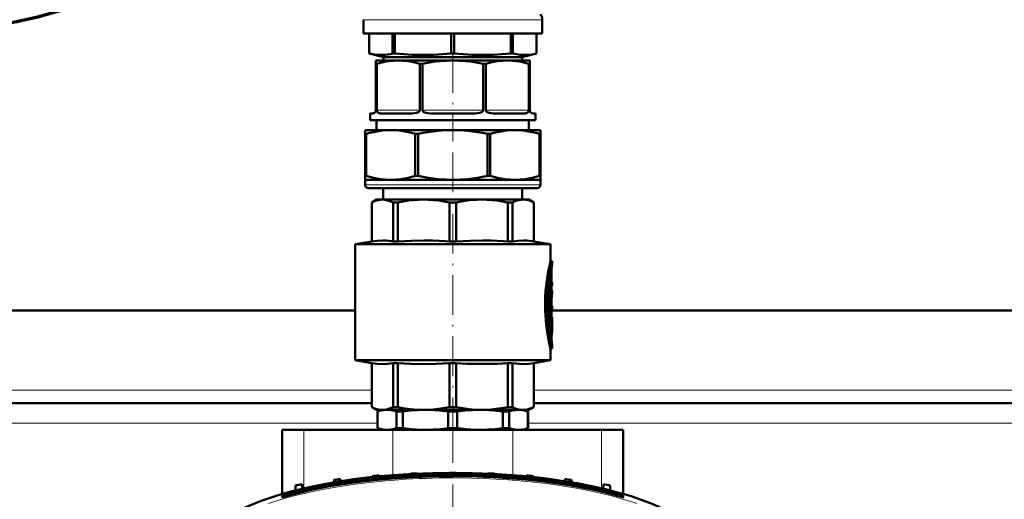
# Model space of a CAD drawing. Extents: x -1351 to 1763, y -1300 to 601.
# Tile 31 of 91: x -9 to 288, y -936 to -791. Entities that reach past the tile are written whole.
import ezdxf

# ---------------------------------------------------------------- set-up
doc = ezdxf.new("R2010")
doc.units = 0
doc.linetypes.add('DASHDOT', pattern=[18.5, 12, -3, 0.5, -3])

msp = doc.modelspace()

# ---------------------------------------------------------------- linework, layer by layer
at = {"color": 7, "lineweight": 18}
for p, q in [((94.6, -791.49), (121.6, -791.49)), ((121.6, -791.49), (148.6, -791.49)), ((98.66, -818.83), (111.66, -818.83)), ((112.41, -818.83), (130.79, -818.83)), ((131.54, -818.83), (144.54, -818.83)), ((95.1, -841.33), (148.1, -841.33)), ((151.23, -867.23), (151.42, -867.23)), ((151.37, -866.47), (151.45, -866.47)), ((150.8, -870.08), (151.31, -870.08)), ((150.8, -879.92), (151.31, -879.92)), ((150.8, -881.78), (151.31, -881.78)), ((150.8, -884.78), (151.31, -884.78)), ((151.42, -883.65), (151.53, -883.65)), ((151.1, -886.55), (151.49, -886.55)), ((151.41, -888.9), (151.47, -888.9)), ((97.1, -903.33), (-173.9, -903.33)), ((417.1, -903.33), (146.1, -903.33)), ((98.85, -913.33), (-175.65, -913.33)), ((76.64, -933), (76.64, -915.33)), ((103.47, -929.03), (103.47, -915.33)), ((139.74, -929.03), (139.74, -915.33)), ((418.85, -913.33), (144.35, -913.33)), ((166.57, -933), (166.57, -915.33)), ((72.09, -934.76), (72.09, -934.8)), ((72.09, -935.18), (72.09, -935.13)), ((171.09, -934.8), (171.09, -934.76)), ((171.09, -935.13), (171.09, -935.18))]:
    msp.add_line(p, q, dxfattribs=at)
at = {"color": 7, "lineweight": 50}
for p, q in [((94.6, -791.49), (94.6, -795.65)), ((148.6, -791.49), (148.6, -795.65)), ((94.6, -795.65), (121.6, -795.65)), ((96.35, -795.65), (96.35, -801.68)), ((96.36, -795.65), (96.36, -801.68)), ((103.43, -795.65), (103.43, -801.68)), ((104.08, -795.65), (104.08, -801.68)), ((121.14, -795.65), (121.14, -801.68)), ((121.6, -795.65), (148.6, -795.65)), ((122.06, -795.65), (122.06, -801.68)), ((139.13, -795.65), (139.13, -801.68)), ((139.78, -795.65), (139.78, -801.68)), ((146.85, -795.65), (146.85, -801.68)), ((146.85, -795.65), (146.85, -801.68)), ((96.35, -801.68), (96.36, -801.68)), ((100.65, -802.83), (96.35, -801.68)), ((100.65, -802.83), (106.78, -802.83)), ((100.65, -802.83), (100.65, -803.83)), ((103.43, -801.68), (103.75, -801.68)), ((103.75, -801.68), (104.08, -801.68)), ((106.78, -802.83), (142.56, -802.83)), ((121.14, -801.68), (122.06, -801.68)), ((139.13, -801.68), (139.78, -801.68)), ((142.56, -802.83), (146.85, -801.68)), ((142.56, -802.83), (142.56, -803.83)), ((146.85, -801.68), (146.85, -801.68)), ((98.35, -803.83), (98.35, -804.84)), ((98.35, -803.83), (105.16, -803.83)), ((98.35, -818.83), (98.35, -804.84)), ((98.35, -804.84), (98.66, -804.84)), ((98.66, -818.83), (98.66, -804.84)), ((105.16, -803.83), (121.6, -803.83)), ((111.66, -818.83), (111.66, -804.84)), ((111.66, -804.84), (112.41, -804.84)), ((112.41, -818.83), (112.41, -804.84)), ((121.6, -803.83), (138.04, -803.83)), ((130.79, -818.83), (130.79, -804.84)), ((130.79, -804.84), (131.54, -804.84)), ((131.54, -818.83), (131.54, -804.84)), ((138.04, -803.83), (144.85, -803.83)), ((144.54, -818.83), (144.54, -804.84)), ((144.54, -804.84), (144.85, -804.84)), ((144.85, -803.83), (144.85, -804.84)), ((144.85, -818.83), (144.85, -804.84)), ((96.6, -819.83), (96.6, -821.83)), ((97.35, -819.83), (96.6, -819.83)), ((108.75, -819.83), (100.16, -819.83)), ((127.68, -819.83), (115.52, -819.83)), ((143.05, -819.83), (134.45, -819.83)), ((146.6, -819.83), (145.85, -819.83)), ((146.6, -819.83), (146.6, -821.83)), ((96.6, -821.83), (146.6, -821.83)), ((98.6, -821.83), (98.6, -824.83)), ((144.6, -821.83), (144.6, -824.83)), ((95.1, -824.83), (102.86, -824.83)), ((95.1, -824.83), (95.1, -825.99)), ((95.1, -825.99), (95.1, -838.68)), ((95.1, -825.99), (95.45, -825.99)), ((95.45, -825.99), (95.45, -838.68)), ((102.86, -824.83), (121.6, -824.83)), ((110.28, -825.99), (111.11, -825.99)), ((110.28, -825.99), (110.28, -838.68)), ((111.11, -825.99), (111.11, -838.68)), ((121.6, -824.83), (140.34, -824.83)), ((132.09, -825.99), (132.09, -838.68)), ((132.09, -825.99), (132.92, -825.99)), ((132.92, -825.99), (132.92, -838.68)), ((140.34, -824.83), (148.1, -824.83)), ((147.76, -825.99), (148.1, -825.99)), ((147.76, -825.99), (147.76, -838.68)), ((148.1, -824.83), (148.1, -825.99)), ((148.1, -825.99), (148.1, -838.68)), ((95.1, -839.83), (95.1, -838.68)), ((95.1, -838.68), (95.45, -838.68)), ((110.28, -838.68), (111.11, -838.68)), ((132.09, -838.68), (132.92, -838.68)), ((147.76, -838.68), (148.1, -838.68)), ((148.1, -839.83), (148.1, -838.68)), ((95.1, -839.83), (95.1, -841.33)), ((95.1, -839.83), (102.86, -839.83)), ((102.86, -839.83), (121.6, -839.83)), ((121.6, -839.83), (140.34, -839.83)), ((140.34, -839.83), (148.1, -839.83)), ((148.1, -839.83), (148.1, -841.33)), ((96.1, -842.33), (147.1, -842.33)), ((100.6, -842.33), (100.6, -845.83)), ((142.6, -842.33), (142.6, -845.83)), ((98.6, -845.83), (97.1, -846.7)), ((97.1, -846.7), (97.12, -846.7)), ((97.1, -858.45), (97.1, -846.7)), ((97.12, -858.45), (97.12, -846.7)), ((98.6, -845.83), (100.35, -845.83)), ((100.35, -845.83), (112.8, -845.83)), ((103.58, -846.7), (105, -846.7)), ((103.58, -846.7), (103.58, -858.45)), ((105, -858.45), (105, -846.7)), ((112.8, -845.83), (130.4, -845.83)), ((120.6, -846.7), (122.61, -846.7)), ((120.6, -846.7), (120.6, -858.45)), ((122.61, -858.45), (122.61, -846.7)), ((130.4, -845.83), (142.85, -845.83)), ((138.2, -846.7), (139.62, -846.7)), ((138.2, -846.7), (138.2, -858.45)), ((139.62, -858.45), (139.62, -846.7)), ((142.85, -845.83), (144.6, -845.83)), ((144.6, -845.83), (146.1, -846.7)), ((146.1, -846.7), (146.08, -846.7)), ((146.08, -846.7), (146.08, -858.45)), ((146.1, -858.45), (146.1, -846.7)), ((97.1, -858.45), (92.1, -859.33)), ((121.6, -859.33), (92.1, -859.33)), ((92.1, -894.33), (92.1, -859.33)), ((97.12, -858.45), (97.1, -858.45)), ((103.58, -858.45), (105, -858.45)), ((120.6, -858.45), (122.61, -858.45)), ((121.6, -859.33), (151.1, -859.33)), ((138.2, -858.45), (139.62, -858.45)), ((146.08, -858.45), (146.1, -858.45)), ((146.1, -858.45), (151.1, -859.33)), ((151.1, -864.38), (151.1, -859.33)), ((151.1, -864.38), (151.6, -864.38)), ((151.6, -865.28), (151.6, -864.38)), ((151.1, -869.63), (151.1, -867.96)), ((151.42, -867.23), (151.42, -870.83)), ((150.8, -869.94), (150.8, -870.08)), ((150.8, -870.08), (150.8, -879.92)), ((151.37, -869.63), (150.86, -869.63)), ((151.31, -870.08), (151.31, -879.92)), ((151.42, -874.76), (151.42, -870.08)), ((151.42, -870.83), (151.52, -870.83)), ((151.52, -870.83), (151.6, -870.83)), ((151.6, -871.73), (151.6, -870.83)), ((151.42, -871.73), (151.52, -871.73)), ((151.6, -873.24), (151.42, -873.24)), ((151.6, -871.73), (151.52, -871.73)), ((151.6, -874.12), (151.6, -873.24)), ((151.42, -877.91), (151.42, -876.54)), ((151.42, -876.54), (151.42, -877.91)), ((92.1, -879.33), (-168.58, -879.33)), ((151.42, -877.91), (151.6, -877.91)), ((151.42, -878.81), (151.42, -881.33)), ((151.6, -878.81), (151.42, -878.81)), ((151.42, -879.92), (151.42, -878.81)), ((412.1, -879.33), (151.42, -879.33)), ((151.6, -878.81), (151.6, -877.91)), ((150.8, -881.78), (150.8, -884.78)), ((151.37, -880.37), (150.86, -880.37)), ((150.86, -881.33), (151.37, -881.33)), ((151.1, -881.33), (151.1, -880.37)), ((151.31, -881.78), (151.31, -884.78)), ((151.37, -881.33), (151.6, -881.33)), ((151.42, -884.78), (151.42, -882.47)), ((151.54, -882.82), (151.42, -882.82)), ((151.6, -882.23), (151.45, -882.23)), ((151.59, -882.23), (151.59, -883.67)), ((151.6, -882.23), (151.6, -881.33)), ((151.37, -885.23), (150.86, -885.23)), ((151.1, -887.21), (151.1, -885.23)), ((151.6, -884.95), (151.6, -883.9)), ((151.1, -890.78), (151.6, -890.78)), ((151.1, -894.33), (151.1, -890.78)), ((151.6, -890.78), (151.6, -889.88)), ((92.1, -894.33), (121.6, -894.33)), ((97.1, -895.21), (92.1, -894.33)), ((121.6, -894.33), (151.1, -894.33)), ((146.1, -895.21), (151.1, -894.33)), ((97.1, -895.21), (97.12, -895.21)), ((97.1, -908.47), (97.1, -895.21)), ((97.12, -908.47), (97.12, -895.21)), ((103.58, -895.21), (105, -895.21)), ((103.58, -895.21), (103.58, -908.47)), ((105, -908.47), (105, -895.21)), ((120.6, -895.21), (121.6, -895.21)), ((120.6, -895.21), (120.6, -908.47)), ((121.6, -895.21), (122.61, -895.21)), ((122.61, -908.47), (122.61, -895.21)), ((138.2, -895.21), (139.62, -895.21)), ((138.2, -895.21), (138.2, -908.47)), ((139.62, -908.47), (139.62, -895.21)), ((146.08, -895.21), (146.1, -895.21)), ((146.08, -895.21), (146.08, -908.47)), ((146.1, -908.47), (146.1, -895.21)), ((97.1, -907.33), (-173.9, -907.33)), ((97.1, -908.47), (97.12, -908.47)), ((98.6, -909.33), (97.1, -908.47)), ((98.6, -909.33), (100.35, -909.33)), ((100.1, -909.33), (98.85, -909.79)), ((98.89, -909.79), (98.85, -909.79)), ((98.85, -914.88), (98.85, -909.79)), ((98.89, -914.88), (98.89, -909.79)), ((100.35, -909.33), (112.8, -909.33)), ((103.58, -908.47), (105, -908.47)), ((104.58, -914.88), (104.58, -909.79)), ((106.5, -909.79), (104.58, -909.79)), ((106.5, -914.88), (106.5, -909.79)), ((112.8, -909.33), (121.6, -909.33)), ((120.25, -914.88), (120.25, -909.79)), ((121.6, -909.79), (120.25, -909.79)), ((120.6, -908.47), (121.6, -908.47)), ((121.6, -908.47), (122.61, -908.47)), ((121.6, -909.33), (130.4, -909.33)), ((122.96, -909.79), (121.6, -909.79)), ((122.96, -914.88), (122.96, -909.79)), ((130.4, -909.33), (142.85, -909.33)), ((138.62, -909.79), (136.7, -909.79)), ((136.7, -914.88), (136.7, -909.79)), ((138.2, -908.47), (139.62, -908.47)), ((138.62, -914.88), (138.62, -909.79)), ((142.85, -909.33), (144.6, -909.33)), ((143.1, -909.33), (144.35, -909.79)), ((144.31, -914.88), (144.31, -909.79)), ((144.35, -909.79), (144.31, -909.79)), ((144.35, -914.88), (144.35, -909.79)), ((144.6, -909.33), (146.1, -908.47)), ((146.08, -908.47), (146.1, -908.47)), ((417.1, -907.33), (146.1, -907.33)), ((70.1, -915.33), (76.64, -915.33)), ((70.1, -934.71), (70.1, -915.33)), ((103.47, -915.33), (76.64, -915.33)), ((98.89, -914.88), (98.85, -914.88)), ((100.1, -915.33), (98.85, -914.88)), ((101.74, -915.33), (100.1, -915.33)), ((113.37, -915.33), (101.74, -915.33)), ((103.47, -915.33), (139.74, -915.33)), ((106.5, -914.88), (104.58, -914.88)), ((121.6, -915.33), (113.37, -915.33)), ((121.6, -914.88), (120.25, -914.88)), ((122.96, -914.88), (121.6, -914.88)), ((129.83, -915.33), (121.6, -915.33)), ((141.47, -915.33), (129.83, -915.33)), ((138.62, -914.88), (136.7, -914.88)), ((166.57, -915.33), (139.74, -915.33)), ((143.1, -915.33), (141.47, -915.33)), ((143.1, -915.33), (144.35, -914.88)), ((144.35, -914.88), (144.31, -914.88)), ((166.57, -915.33), (173.1, -915.33)), ((173.1, -934.71), (173.1, -915.33)), ((85.72, -930.49), (85.69, -931.19)), ((87.72, -930.25), (87.74, -930.85)), ((97.34, -929.31), (97.33, -929.59)), ((99.34, -929.16), (99.35, -929.39)), ((108.97, -928.6), (108.97, -928.67)), ((110.97, -928.52), (110.97, -928.57)), ((132.22, -928.57), (132.22, -928.52)), ((134.22, -928.67), (134.22, -928.6)), ((143.84, -929.39), (143.84, -929.16)), ((145.85, -929.59), (145.84, -929.31)), ((155.45, -930.85), (155.47, -930.25)), ((157.47, -930.49), (157.49, -931.19)), ((74.09, -932.12), (74.04, -933.63)), ((76.09, -931.8), (76.14, -933.12)), ((167.09, -931.8), (167.05, -933.12)), ((169.09, -932.12), (169.15, -933.63)), ((70.09, -935.35), (70.09, -935.64)), ((70.09, -935.64), (70.09, -935.69)), ((71.09, -935.07), (71.09, -935.35)), ((172.09, -935.07), (172.09, -935.36)), ((173.09, -935.35), (173.09, -935.64)), ((173.09, -935.69), (173.09, -935.64))]:
    msp.add_line(p, q, dxfattribs=at)
at = {"color": 7, "linetype": 'DASHDOT', "lineweight": 18}
for p, q in [((121.6, -801.57), (121.6, -828.21)), ((121.6, -831.6), (121.6, -916.53)), ((121.59, -913.33), (121.59, -1121.33))]:
    msp.add_line(p, q, dxfattribs=at)
at = {"color": 7, "linetype": 'DASHDOT', "lineweight": 18, "ltscale": 0.006833}
msp.add_line((151.2, -867.23), (151.48, -867.23), dxfattribs=at)
at = {"color": 7, "linetype": 'DASHDOT', "lineweight": 18, "ltscale": 0.018776}
msp.add_line((151.49, -870.08), (150.74, -870.08), dxfattribs=at)
at = {"color": 7, "linetype": 'DASHDOT', "lineweight": 18, "ltscale": 0.003075}
msp.add_line((151.53, -871.28), (151.41, -871.28), dxfattribs=at)
at = {"color": 7, "linetype": 'DASHDOT', "lineweight": 18, "ltscale": 0.019035}
for p, q in [((151.49, -879.92), (150.73, -879.92)), ((151.49, -884.78), (150.73, -884.78))]:
    msp.add_line(p, q, dxfattribs=at)
at = {"color": 7, "linetype": 'DASHDOT', "lineweight": 18, "ltscale": 0.016975}
msp.add_line((151.42, -881.78), (150.74, -881.78), dxfattribs=at)
at = {"color": 7, "linetype": 'DASHDOT', "lineweight": 18, "ltscale": 0.000876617}
msp.add_line((151.41, -882.47), (151.45, -882.47), dxfattribs=at)
at = {"color": 7, "linetype": 'DASHDOT', "lineweight": 18, "ltscale": 0.004106}
msp.add_line((151.57, -883.27), (151.41, -883.27), dxfattribs=at)
at = {"color": 7, "linetype": 'DASHDOT', "lineweight": 18, "ltscale": 0.011628}
msp.add_line((151.06, -887.78), (151.53, -887.78), dxfattribs=at)
at = {"color": 7, "linetype": 'DASHDOT', "lineweight": 18, "ltscale": 0.028781}
msp.add_line((72.09, -934.64), (72.09, -935.79), dxfattribs=at)
at = {"color": 7, "linetype": 'DASHDOT', "lineweight": 18, "ltscale": 0.029153}
msp.add_line((171.09, -934.64), (171.09, -935.81), dxfattribs=at)
at = {"color": 7, "lineweight": 50}
for points in [[(96.36, -801.68), (97.47, -801.93), (98.53, -802.08), (99.89, -802.15), (101.25, -802.08), (102.67, -801.86), (103.43, -801.68)], [(104.08, -801.68), (106.77, -801.93), (109.32, -802.08), (112.61, -802.15), (115.9, -802.08), (118.45, -801.93), (121.14, -801.68)], [(122.06, -801.68), (124.75, -801.93), (127.31, -802.08), (130.6, -802.15), (133.89, -802.08), (136.44, -801.93), (139.13, -801.68)], [(139.78, -801.68), (140.89, -801.93), (141.95, -802.08), (143.31, -802.15), (144.68, -802.08), (146.1, -801.86), (146.85, -801.68)], [(105.16, -803.83), (103.8, -803.88), (102.43, -804.02), (101.49, -804.16), (100.55, -804.35), (98.66, -804.84)], [(111.66, -804.84), (109.77, -804.35), (108.83, -804.16), (107.89, -804.02), (106.53, -803.88), (105.16, -803.83)], [(121.6, -803.83), (119.67, -803.88), (117.74, -804.02), (116.41, -804.16), (115.08, -804.35), (112.41, -804.84)], [(130.79, -804.84), (128.12, -804.35), (126.79, -804.16), (125.46, -804.02), (123.53, -803.88), (121.6, -803.83)], [(138.04, -803.83), (136.68, -803.88), (135.31, -804.02), (134.37, -804.16), (133.43, -804.35), (131.54, -804.84)], [(144.54, -804.84), (142.65, -804.35), (141.71, -804.16), (140.77, -804.02), (139.41, -803.88), (138.04, -803.83)], [(100.16, -819.83), (99.68, -819.8), (99.45, -819.75), (99.21, -819.66), (98.98, -819.52), (98.84, -819.37), (98.72, -819.16), (98.66, -818.83)], [(108.75, -819.83), (109.38, -819.81), (110.01, -819.75), (110.65, -819.62), (110.96, -819.52), (111.26, -819.37), (111.52, -819.16), (111.61, -819.03), (111.66, -818.83)], [(115.52, -819.83), (114.83, -819.81), (114.13, -819.75), (113.46, -819.62), (113.13, -819.52), (112.82, -819.37), (112.67, -819.27), (112.55, -819.15), (112.46, -819.02), (112.41, -818.83)], [(127.68, -819.83), (128.38, -819.81), (129.07, -819.75), (129.75, -819.62), (130.07, -819.52), (130.38, -819.37), (130.53, -819.27), (130.66, -819.15), (130.75, -819.02), (130.79, -818.83)], [(134.45, -819.83), (133.82, -819.81), (133.19, -819.75), (132.56, -819.62), (132.25, -819.52), (131.95, -819.37), (131.68, -819.16), (131.59, -819.03), (131.54, -818.83)], [(143.05, -819.83), (143.53, -819.8), (143.75, -819.75), (144, -819.66), (144.22, -819.52), (144.36, -819.37), (144.48, -819.16), (144.54, -818.83)], [(95.45, -825.99), (96.54, -825.68), (97.63, -825.42), (98.69, -825.21), (99.75, -825.04), (101.31, -824.88), (102.86, -824.83)], [(102.86, -824.83), (104.42, -824.88), (105.98, -825.04), (107.04, -825.21), (108.1, -825.42), (109.19, -825.68), (110.28, -825.99)], [(111.11, -825.99), (112.64, -825.68), (114.16, -825.42), (115.68, -825.21), (117.2, -825.04), (119.4, -824.88), (121.6, -824.83)], [(121.6, -824.83), (123.8, -824.88), (126, -825.04), (127.52, -825.21), (129.04, -825.42), (130.56, -825.68), (132.09, -825.99)], [(132.92, -825.99), (134.01, -825.68), (135.1, -825.42), (136.17, -825.21), (137.23, -825.04), (138.79, -824.88), (140.34, -824.83)], [(140.34, -824.83), (141.89, -824.88), (143.45, -825.04), (144.51, -825.21), (145.58, -825.42), (146.67, -825.68), (147.76, -825.99)], [(102.86, -839.83), (101.31, -839.78), (99.75, -839.62), (98.69, -839.46), (97.63, -839.25), (96.54, -838.98), (95.45, -838.68)], [(110.28, -838.68), (109.19, -838.98), (108.1, -839.25), (107.04, -839.46), (105.98, -839.62), (104.42, -839.78), (102.86, -839.83)], [(121.6, -839.83), (119.4, -839.78), (117.2, -839.62), (115.68, -839.46), (114.16, -839.24), (112.64, -838.98), (111.11, -838.68)], [(132.09, -838.68), (130.56, -838.98), (129.04, -839.24), (127.52, -839.46), (126, -839.62), (123.8, -839.78), (121.6, -839.83)], [(140.34, -839.83), (138.79, -839.78), (137.23, -839.62), (136.17, -839.46), (135.1, -839.25), (134.01, -838.98), (132.92, -838.68)], [(147.76, -838.68), (146.67, -838.98), (145.58, -839.25), (144.51, -839.46), (143.45, -839.62), (141.89, -839.78), (140.34, -839.83)], [(100.35, -845.83), (99.77, -845.86), (99.17, -845.95), (98.57, -846.1), (97.97, -846.31), (97.12, -846.7)], [(103.58, -846.7), (102.57, -846.25), (101.6, -845.97), (100.97, -845.87), (100.35, -845.83)], [(112.8, -845.83), (111.3, -845.87), (109.78, -845.97), (108.24, -846.14), (106.65, -846.38), (105, -846.7)], [(120.6, -846.7), (118.95, -846.38), (117.36, -846.13), (115.82, -845.97), (114.3, -845.87), (112.8, -845.83)], [(130.4, -845.83), (128.9, -845.87), (126.62, -846.04), (124.25, -846.38), (122.61, -846.7)], [(138.2, -846.7), (136.55, -846.38), (134.97, -846.13), (133.42, -845.97), (131.9, -845.87), (130.4, -845.83)], [(142.85, -845.83), (142.23, -845.87), (141.6, -845.97), (140.96, -846.14), (139.97, -846.53), (139.62, -846.7)], [(142.85, -845.83), (143.63, -845.88), (144.42, -846.04), (145.23, -846.31), (146.08, -846.7)], [(97.12, -858.45), (98.82, -858.25), (100.43, -858.19), (101.5, -858.22), (103.07, -858.38), (103.58, -858.45)], [(105, -858.45), (109.1, -858.25), (112.98, -858.19), (115.57, -858.22), (119.36, -858.38), (120.6, -858.45)], [(122.61, -858.45), (126.7, -858.25), (130.58, -858.19), (133.17, -858.22), (136.96, -858.38), (138.2, -858.45)], [(139.62, -858.45), (141.32, -858.25), (142.92, -858.19), (144, -858.22), (145.57, -858.38), (146.08, -858.45)], [(151.1, -864.38), (150.87, -865.4), (150.43, -867.53), (150.2, -868.81), (149.88, -871.02), (149.64, -873.35), (149.52, -875.32), (149.47, -877.31), (149.5, -879.31), (149.57, -880.79), (149.68, -882.26), (149.91, -884.34), (150.19, -886.31), (150.41, -887.56), (150.84, -889.68), (151.1, -890.78)], [(151.6, -864.38), (151.37, -865.4), (150.98, -867.3), (150.71, -868.86), (150.46, -870.57), (150.21, -872.86), (150.03, -875.67), (150, -877.34), (150.02, -879.02), (150.13, -881.33), (150.34, -883.58), (150.58, -885.45), (151.04, -888.2), (151.36, -889.71), (151.6, -890.78)], [(151.6, -889.88), (151.24, -888.03), (150.85, -885.54), (150.62, -883.67), (150.41, -881.3), (150.31, -879.17), (150.29, -877.02), (150.35, -874.87), (150.51, -872.55), (150.72, -870.59), (151.13, -867.79), (151.6, -865.28)], [(151.37, -869.63), (151.36, -869.63), (151.36, -869.63), (151.36, -869.64), (151.35, -869.65), (151.34, -869.69), (151.31, -870.08)], [(151.42, -870.08), (151.41, -869.78), (151.39, -869.68), (151.38, -869.65), (151.38, -869.64), (151.37, -869.63), (151.37, -869.63)], [(151.52, -870.83), (151.52, -870.83), (151.52, -870.83), (151.52, -870.84), (151.51, -870.85), (151.5, -870.96), (151.5, -871.6), (151.51, -871.7), (151.52, -871.73), (151.52, -871.73), (151.52, -871.73), (151.52, -871.73)], [(150.8, -879.92), (150.82, -880.22), (150.84, -880.33), (150.85, -880.36), (150.85, -880.37), (150.86, -880.37), (150.86, -880.37)], [(151.31, -879.92), (151.32, -880.22), (151.34, -880.33), (151.35, -880.36), (151.36, -880.37), (151.36, -880.37), (151.37, -880.37)], [(151.37, -880.37), (151.37, -880.37), (151.38, -880.37), (151.38, -880.35), (151.39, -880.32), (151.42, -879.92)], [(150.86, -881.33), (150.86, -881.33), (150.85, -881.34), (150.85, -881.35), (150.83, -881.39), (150.8, -881.78)], [(151.37, -881.33), (151.36, -881.33), (151.36, -881.33), (151.36, -881.34), (151.35, -881.35), (151.34, -881.39), (151.31, -881.78)], [(151.42, -882.47), (151.43, -882.26), (151.44, -882.24), (151.44, -882.24), (151.44, -882.23), (151.44, -882.23), (151.45, -882.23)], [(151.54, -882.82), (151.54, -882.82), (151.54, -882.82), (151.54, -882.83), (151.52, -882.92), (151.51, -883.21), (151.53, -883.65)], [(151.56, -882.88), (151.55, -882.83), (151.55, -882.82), (151.54, -882.82), (151.54, -882.82)], [(150.8, -884.78), (150.82, -885.08), (150.84, -885.19), (150.85, -885.22), (150.85, -885.23), (150.86, -885.23), (150.86, -885.23)], [(151.31, -884.78), (151.32, -885.08), (151.34, -885.19), (151.35, -885.22), (151.36, -885.23), (151.36, -885.23), (151.37, -885.23)], [(151.37, -885.23), (151.37, -885.23), (151.38, -885.23), (151.38, -885.21), (151.39, -885.18), (151.42, -884.78)], [(151.49, -886.55), (151.43, -887.18), (151.42, -887.94), (151.47, -888.9)], [(103.58, -895.21), (101.92, -895.41), (100.31, -895.48), (98.71, -895.41), (97.12, -895.21)], [(120.6, -895.21), (116.59, -895.41), (112.69, -895.48), (108.83, -895.41), (105, -895.21)], [(138.2, -895.21), (134.96, -895.39), (131.9, -895.47), (128.9, -895.47), (125.84, -895.39), (122.61, -895.21)], [(146.08, -895.21), (144.53, -895.41), (143.06, -895.48), (141.6, -895.44), (140.64, -895.35), (139.62, -895.21)], [(97.12, -908.47), (97.76, -908.77), (98.67, -909.09), (99.57, -909.28), (100.35, -909.33)], [(101.73, -909.33), (100.78, -909.39), (99.83, -909.54), (98.89, -909.79)], [(100.35, -909.33), (100.94, -909.3), (101.53, -909.21), (102.14, -909.06), (102.74, -908.85), (103.58, -908.47)], [(104.58, -909.79), (103.45, -909.5), (102.31, -909.35), (101.74, -909.33)], [(105, -908.47), (106.55, -908.77), (108.75, -909.09), (110.91, -909.28), (112.8, -909.33)], [(113.37, -909.33), (111.08, -909.38), (108.79, -909.54), (106.5, -909.79)], [(112.8, -909.33), (114.22, -909.3), (115.65, -909.21), (117.11, -909.06), (118.56, -908.85), (120.6, -908.47)], [(120.25, -909.79), (117.5, -909.5), (114.75, -909.35), (113.37, -909.33)], [(130.4, -909.33), (128.47, -909.28), (126.54, -909.11), (124.62, -908.85), (122.61, -908.47)], [(129.83, -909.33), (127.53, -909.38), (125.24, -909.54), (122.96, -909.79)], [(136.7, -909.79), (133.96, -909.5), (131.21, -909.35), (129.83, -909.33)], [(130.4, -909.33), (131.82, -909.3), (133.25, -909.21), (134.71, -909.06), (136.17, -908.85), (138.2, -908.47)], [(141.47, -909.33), (140.51, -909.38), (139.57, -909.54), (138.62, -909.79)], [(139.62, -908.47), (140.26, -908.77), (141.17, -909.09), (142.07, -909.28), (142.85, -909.33)], [(144.31, -909.79), (143.18, -909.5), (142.04, -909.35), (141.48, -909.33)], [(142.85, -909.33), (143.44, -909.3), (144.03, -909.21), (144.64, -909.06), (145.24, -908.85), (146.08, -908.47)], [(98.89, -914.88), (100.03, -915.17), (101.17, -915.31), (101.74, -915.33)], [(101.74, -915.33), (102.69, -915.28), (103.64, -915.13), (104.58, -914.88)], [(106.5, -914.88), (109.24, -915.17), (112, -915.31), (113.37, -915.33)], [(113.37, -915.33), (115.67, -915.28), (117.96, -915.13), (120.25, -914.88)], [(122.96, -914.88), (125.7, -915.17), (128.45, -915.31), (129.83, -915.33)], [(129.83, -915.33), (132.13, -915.28), (134.42, -915.13), (136.7, -914.88)], [(138.62, -914.88), (139.75, -915.17), (140.89, -915.31), (141.47, -915.33)], [(141.47, -915.33), (142.42, -915.28), (143.36, -915.13), (144.31, -914.88)], [(57.4, -939.55), (59.77, -938.43), (62.18, -937.41), (64.63, -936.48), (67.67, -935.45), (70.77, -934.52), (73.87, -933.68), (76.06, -933.14), (78.26, -932.63), (82.7, -931.73), (87.15, -930.95), (91.62, -930.28), (95.6, -929.79), (99.58, -929.36), (103.58, -929.02), (106.57, -928.81), (109.58, -928.64), (115.58, -928.41), (121.59, -928.33)], [(72.09, -934.74), (75.73, -933.81), (79.47, -932.96), (83.3, -932.21), (87.21, -931.53), (89.85, -931.13), (92.52, -930.76), (97.94, -930.12), (103.44, -929.62), (109.28, -929.24), (115.18, -929.01), (121.11, -928.93)], [(72.09, -935.13), (75.73, -934.2), (79.47, -933.36), (83.3, -932.6), (87.21, -931.92), (89.85, -931.52), (92.52, -931.15), (97.94, -930.51), (103.44, -930.02), (109.28, -929.64), (115.18, -929.4), (121.11, -929.32)], [(72.09, -935.18), (75.71, -934.24), (79.34, -933.42), (83, -932.68), (85.6, -932.21), (88.2, -931.78), (93.42, -931.04), (98.66, -930.45), (103.91, -929.99), (109.18, -929.65)], [(72.09, -934.76), (74.4, -934.16), (76.72, -933.59), (79.11, -933.06), (81.51, -932.56), (86.27, -931.7), (91.06, -930.98), (95.86, -930.37)], [(72.09, -935.1), (74.4, -934.5), (76.72, -933.94), (79.11, -933.4), (81.51, -932.91), (86.27, -932.04), (91.06, -931.32), (95.86, -930.71)], [(121.59, -928.33), (127.55, -928.41), (133.51, -928.63), (139.46, -929.01), (142.43, -929.26), (145.4, -929.54), (148.36, -929.88), (151.31, -930.25), (155.25, -930.82), (159.17, -931.48), (163.07, -932.24), (167.35, -933.19), (169.57, -933.74), (171.79, -934.34), (173.79, -934.92), (175.78, -935.54), (178.81, -936.57), (181.79, -937.73), (183.8, -938.6), (185.78, -939.55)], [(121.59, -929.33), (127.11, -929.39), (132.63, -929.58), (138.14, -929.91), (143.63, -930.37), (149.12, -930.97), (151.9, -931.34), (154.68, -931.74), (157.36, -932.18), (160.03, -932.65), (163.74, -933.39), (167.43, -934.23), (171.09, -935.18)], [(130.18, -929.11), (133.31, -929.24), (136.45, -929.41), (139.47, -929.62), (142.49, -929.87), (146.58, -930.29), (150.66, -930.78), (154.73, -931.36), (159.6, -932.18), (162.12, -932.66), (164.63, -933.19), (166.93, -933.71), (171.09, -934.76)], [(130.18, -929.45), (133.31, -929.58), (136.45, -929.75), (139.47, -929.96), (142.49, -930.21), (146.58, -930.63), (150.66, -931.12), (154.73, -931.7), (159.6, -932.52), (162.12, -933), (164.63, -933.53), (166.93, -934.05), (171.09, -935.1)], [(136.86, -929.42), (142.45, -929.85), (147.97, -930.42), (150.7, -930.76), (153.41, -931.14), (157.42, -931.77), (161.37, -932.49), (165.24, -933.29), (169.02, -934.19), (171.09, -934.74)], [(136.86, -929.81), (142.45, -930.24), (147.97, -930.81), (150.7, -931.15), (153.41, -931.53), (157.42, -932.16), (161.37, -932.88), (165.24, -933.69), (169.02, -934.59), (171.09, -935.13)], [(139.05, -929.61), (143.77, -930.01), (148.47, -930.52), (153.19, -931.15)], [(153.19, -931.15), (158.14, -931.94), (160.69, -932.4), (163.23, -932.91), (165.59, -933.43), (167.95, -933.98), (171.09, -934.8)], [(70.09, -935.35), (70.09, -935.35), (70.1, -935.35), (70.13, -935.33), (70.38, -935.24), (72.09, -934.74)], [(70.09, -935.64), (70.09, -935.64), (70.1, -935.64), (70.1, -935.64), (70.12, -935.64), (70.32, -935.6), (72.09, -935.13)], [(72.09, -935.18), (70.68, -935.56), (70.23, -935.67), (70.11, -935.69), (70.1, -935.7), (70.1, -935.69), (70.09, -935.69), (70.09, -935.69)], [(72.09, -934.76), (71.28, -935), (71.12, -935.05), (71.1, -935.06), (71.09, -935.07), (71.09, -935.07)], [(72.09, -934.8), (71.37, -935.01), (71.14, -935.08), (71.1, -935.1), (71.09, -935.1), (71.09, -935.1)], [(72.09, -935.1), (71.28, -935.32), (71.12, -935.35), (71.1, -935.36), (71.09, -935.36), (71.09, -935.35)], [(171.09, -934.74), (172.71, -935.21), (173.04, -935.33), (173.08, -935.35), (173.09, -935.35), (173.09, -935.35)], [(171.09, -934.76), (171.9, -935), (172.06, -935.05), (172.09, -935.06), (172.09, -935.07), (172.09, -935.07)], [(171.09, -934.8), (171.82, -935.01), (172.05, -935.08), (172.09, -935.1), (172.09, -935.1), (172.09, -935.1)], [(172.09, -935.36), (172.09, -935.36), (172.09, -935.36), (172.08, -935.36), (171.98, -935.34), (171.09, -935.1)], [(173.09, -935.64), (173.09, -935.64), (173.09, -935.64), (173.09, -935.64), (173.07, -935.64), (172.87, -935.6), (171.09, -935.13)], [(173.09, -935.69), (173.09, -935.69), (173.09, -935.69), (173.09, -935.7), (173.07, -935.69), (172.87, -935.65), (171.12, -935.18), (171.09, -935.18)]]:
    msp.add_lwpolyline(points, dxfattribs=at)
at = {"color": 7, "lineweight": 18}
for points in [[(65.96, -937.65), (69.38, -936.53), (72.83, -935.54), (76.3, -934.66), (79.8, -933.88), (83.31, -933.18), (86.83, -932.56), (89.47, -932.15), (92.12, -931.77), (97.43, -931.13), (101.38, -930.75), (105.34, -930.43)], [(121.59, -929.87), (127.21, -929.94), (132.82, -930.14), (138.43, -930.48), (144.03, -930.95), (146.92, -931.26), (149.8, -931.61), (152.5, -931.97), (155.19, -932.37), (158.89, -933), (162.58, -933.71), (166.26, -934.51), (169.94, -935.43), (173.6, -936.47), (175.42, -937.04), (177.23, -937.65)]]:
    msp.add_lwpolyline(points, dxfattribs=at)
at = {"color": 7, "lineweight": 50}
msp.add_circle((-38.4, -654.83), 140, dxfattribs=at)
for centre, radius, start, end in [((-38.4, -654.83), 140.27, 270, 90), ((145.6, -791.49), 3, 360, 33.5573), ((97.35, -818.83), 1, 270, 360), ((145.85, -818.83), 1, 180, 270), ((96.1, -841.33), 1, 180, 270), ((147.1, -841.33), 1, 270, 360), ((182.4, -869.71), 31.12, 171.814, 174.0215), ((159.17, -867.19), 7.75, 174.6665, 180.2961), ((150.88, -869.66), 0.033, 115.4624, 172.1605), ((182.31, -877.69), 31.03, 171.7518, 174.5773), ((181.76, -877.61), 30.35, 173.4075, 177.9816), ((140.31, -883.9), 11.29, 359.9979, 5.1558), ((140.27, -884.95), 11.33, 351.8657, 359.9883), ((140.3, -884.95), 11.31, 0.0034, 6.6192), ((182.52, -885.35), 31.25, 186.5147, 188.3307), ((121.59, -1228.33), 300, 96.4835, 96.8681), ((119.8, -1139.84), 210.82, 94.1645, 96.8848), ((121.59, -1228.33), 300, 94.2533, 94.6365), ((121.5, -1163.36), 234.4, 89.9779, 94.1622), ((121.59, -1228.33), 300, 92.0297, 92.4119), ((121.56, -1165.73), 236.4, 89.9921, 93.0029), ((121.59, -1228.33), 300, 89.809, 90.191), ((121.65, -1165.19), 236.26, 86.3091, 90.1306), ((121.65, -1165.58), 236.26, 86.3091, 90.1306), ((121.69, -1163.15), 234.19, 85.7488, 90.0236), ((121.59, -1228.33), 300, 87.5881, 87.9704), ((121.59, -1228.33), 300, 85.3635, 85.7467), ((121.59, -1228.33), 300, 83.1319, 83.5165), ((121.59, -1228.33), 300, 98.7235, 99.1102), ((121.59, -1228.33), 300, 80.8898, 81.2765)]:
    msp.add_arc(centre, radius, start, end, dxfattribs=at)
at = {"color": 7, "lineweight": 18}
msp.add_arc((121.51, -1163.75), 233.88, 89.9802, 93.9642, dxfattribs=at)
at = {"color": 7, "lineweight": 50}
for centre, major_axis, ratio, start_param, end_param in [((119.05, -951.31), (72.21, 0.76), 0.30918, 1.913979, 2.27543), ((121.33, -951.79), (74.05, 0.09), 0.308452, 1.450652, 1.921573), ((121.33, -952.13), (74.05, 0.09), 0.308452, 1.450652, 1.921573)]:
    msp.add_ellipse(centre, major_axis=major_axis, ratio=ratio, start_param=start_param, end_param=end_param, dxfattribs=at)

doc.saveas('drawing.dxf')
